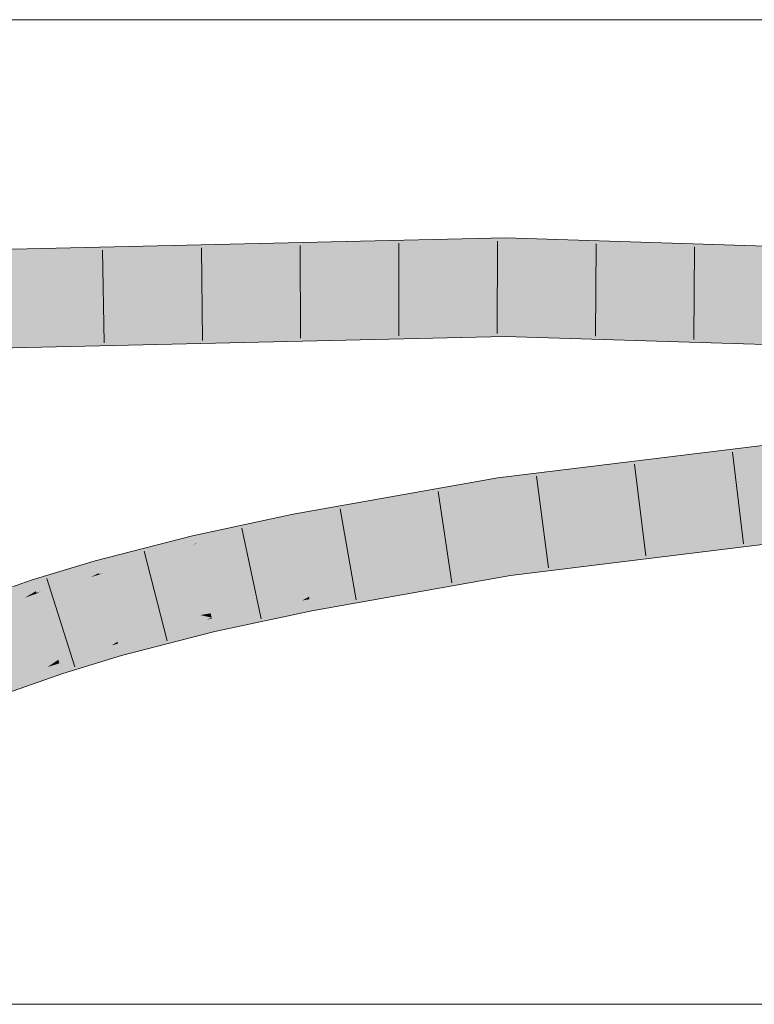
# Model space of a CAD drawing. Extents: x -620 to 300, y 62 to 1112.
# Tile 138 of 236: x 157.93 to 159.79, y 774.73 to 777.23. Entities that reach past the tile are written whole.
import ezdxf

# ---------------------------------------------------------------- set-up
doc = ezdxf.new("R2010")
doc.units = 0
doc.layers.get('0').update_dxf_attribs({"lineweight": 13})
doc.layers.add('E_Detail_Linie_Text_Bem', color=7, linetype='Continuous', lineweight=13)
doc.layers.add('E_Leerrohr 32-A06GA2B18I', color=7, linetype='Continuous', lineweight=9, true_color=0x00b300)
doc.layers.add('E_Leerrohr 32-Shading', color=7, linetype='Continuous', lineweight=9, true_color=0x00b300)

# ---------------------------------------------------------------- blocks, each defined once
blk = doc.blocks.new('Shading-A06GA1NC8I', base_point=(250.7455596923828, 748.2247314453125))
at = {"layer": 'E_Leerrohr 32-Shading', "color": 96, "true_color": 0x007b00}
for points in [[(155.8292694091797, 776.5636596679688), (159.1587982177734, 776.6770629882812), (155.9015655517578, 776.5664672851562)], [(155.8292694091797, 776.5636596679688), (158.4620819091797, 776.6243896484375), (159.1587982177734, 776.6770629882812), (159.1587066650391, 776.647216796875)], [(155.9015655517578, 776.5664672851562), (159.1587982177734, 776.6770629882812), (158.0777435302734, 776.652099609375)], [(159.1587982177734, 776.6770629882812), (159.15869140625, 776.6404418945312), (162.2184600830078, 776.5802001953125), (162.2167510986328, 776.5436401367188)], [(155.7933654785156, 776.5628051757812), (155.9015655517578, 776.5664672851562), (156.5244598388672, 776.6162719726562), (158.0777435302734, 776.652099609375)], [(158.4620819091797, 776.6243896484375), (159.15869140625, 776.6404418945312), (159.1587066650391, 776.647216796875)], [(157.3016967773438, 776.4003295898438), (159.1581573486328, 776.4636840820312), (155.8036804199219, 776.3863525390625)], [(159.1580505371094, 776.4270629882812), (159.1581573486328, 776.4636840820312), (158.4752807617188, 776.4113159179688), (157.3016967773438, 776.4003295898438)], [(159.1581573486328, 776.4636840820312), (159.1580505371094, 776.4271850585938), (160.7778167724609, 776.39404296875)], [(162.2084197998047, 776.3646850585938), (162.2085266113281, 776.3670654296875), (160.7778167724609, 776.39404296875), (159.1581573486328, 776.4636840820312)], [(161.472900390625, 776.3797607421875), (159.1580505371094, 776.4271850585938), (160.3158416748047, 776.390380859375), (159.1580505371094, 776.4270629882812)], [(157.3016967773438, 776.4003295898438), (155.8471374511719, 776.3507690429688), (158.4752807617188, 776.4113159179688)], [(160.6342620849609, 776.2513427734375), (159.1392364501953, 776.0677490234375), (161.4790496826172, 776.3182373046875), (159.1440582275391, 776.031494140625)], [(159.1673126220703, 775.8562622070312), (159.172119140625, 775.8199462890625), (161.4941864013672, 776.14208984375), (161.497314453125, 776.1056518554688)], [(158.6241302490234, 775.9569091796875), (159.1392364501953, 776.0677490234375), (158.9599914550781, 776.0360107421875)], [(158.6241302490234, 775.9569091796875), (158.6262054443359, 775.9459838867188), (159.1392364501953, 776.0677490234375), (158.8975677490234, 776.0073852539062)], [(159.1440582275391, 776.031494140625), (159.1399841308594, 776.0621948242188), (158.6273651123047, 775.9398803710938), (158.8975677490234, 776.0073852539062)], [(159.1399841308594, 776.0621948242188), (159.1392364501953, 776.0677490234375), (158.8975677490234, 776.0073852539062)], [(158.9599914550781, 776.0360107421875), (158.703125, 775.990478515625), (158.6241302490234, 775.9569091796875), (158.6215667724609, 775.9703979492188)], [(158.6262054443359, 775.9459838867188), (158.6273651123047, 775.9398803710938), (158.8975677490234, 776.0073852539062)], [(158.5543365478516, 775.9515991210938), (158.6205291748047, 775.975830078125), (158.3661041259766, 775.9132080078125), (158.4687957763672, 775.9431762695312)], [(158.6215667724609, 775.9703979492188), (158.6205291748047, 775.975830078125), (158.5543365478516, 775.9515991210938)], [(158.703125, 775.990478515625), (158.6205291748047, 775.975830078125), (158.6215667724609, 775.9703979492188)], [(158.5543365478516, 775.9515991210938), (158.3661041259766, 775.9132080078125), (158.3692626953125, 775.8997802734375)], [(158.5543365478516, 775.9515991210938), (158.3775939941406, 775.902099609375), (158.3717956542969, 775.8890380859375), (158.3694915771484, 775.8988037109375)], [(158.5543365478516, 775.9515991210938), (158.3717956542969, 775.8890380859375), (158.4159698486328, 775.90087890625)], [(158.6241302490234, 775.9569091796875), (158.6215667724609, 775.9703979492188), (158.4159698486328, 775.90087890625), (158.5543365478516, 775.9515991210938)], [(158.6241302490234, 775.9569091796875), (158.5796356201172, 775.9449462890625), (158.6262054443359, 775.9459838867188), (158.5229644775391, 775.923828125)], [(158.4687957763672, 775.9431762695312), (158.3643341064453, 775.9207153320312), (158.3661041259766, 775.9132080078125)], [(158.5796356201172, 775.9449462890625), (158.4159698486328, 775.90087890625), (158.5229644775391, 775.923828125)], [(158.4815826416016, 775.9085083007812), (158.6273651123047, 775.9398803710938), (158.6262054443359, 775.9459838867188)], [(158.6262054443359, 775.9459838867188), (158.5229644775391, 775.923828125), (158.4817504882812, 775.9085083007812)], [(158.3692626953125, 775.8997802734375), (158.3661041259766, 775.9132080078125), (158.1389465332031, 775.826904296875), (158.2714233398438, 775.8820190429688)], [(158.2193450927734, 775.8698120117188), (158.2714233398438, 775.8820190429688), (158.2822113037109, 775.8995971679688), (158.3643341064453, 775.9207153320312)], [(158.3661041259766, 775.9132080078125), (158.3643341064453, 775.9207153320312), (158.2714233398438, 775.8820190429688)], [(158.3775939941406, 775.902099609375), (158.3692626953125, 775.8997802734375), (158.3694915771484, 775.8988037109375)], [(158.3717956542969, 775.8890380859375), (158.3727264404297, 775.8850708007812), (158.4159698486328, 775.90087890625)], [(158.5229644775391, 775.923828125), (158.4159698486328, 775.90087890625), (158.4815826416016, 775.9085083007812), (158.3727264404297, 775.8850708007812)], [(158.5229644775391, 775.923828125), (158.4815826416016, 775.9085083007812), (158.4817504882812, 775.9085083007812)], [(158.2545928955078, 775.8925170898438), (158.1178894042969, 775.8574829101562), (158.1208648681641, 775.8466186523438)], [(158.1208648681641, 775.8466186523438), (158.2193450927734, 775.8698120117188), (158.2545928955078, 775.8925170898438), (158.2822113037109, 775.8995971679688)], [(158.2714233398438, 775.8820190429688), (158.1856079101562, 775.853759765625), (158.1273040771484, 775.8231811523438), (158.1266021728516, 775.8257446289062)], [(158.2714233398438, 775.8820190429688), (158.1273040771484, 775.8231811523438), (158.1389465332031, 775.826904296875)], [(158.3692626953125, 775.8997802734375), (158.1389465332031, 775.826904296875), (158.3694915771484, 775.8988037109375), (158.3060760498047, 775.8714599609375)], [(158.1856079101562, 775.853759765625), (158.2714233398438, 775.8820190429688), (158.2193450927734, 775.8698120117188)], [(158.2857360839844, 775.8627319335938), (158.3727264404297, 775.8850708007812), (158.3717956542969, 775.8890380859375)], [(158.3717956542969, 775.8890380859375), (158.3060760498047, 775.8714599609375), (158.2859191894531, 775.86279296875)], [(158.3060760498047, 775.8714599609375), (158.3717956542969, 775.8890380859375), (158.3694915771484, 775.8988037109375)], [(157.9608001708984, 775.7999267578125), (158.0301361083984, 775.81494140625), (158.0619812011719, 775.8405151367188), (158.0935211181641, 775.8500366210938)], [(158.0301361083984, 775.81494140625), (158.0495758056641, 775.8191528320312), (158.0935211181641, 775.8500366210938), (158.1178894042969, 775.8574829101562)], [(158.1208648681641, 775.8466186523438), (158.1178894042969, 775.8574829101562), (158.0495758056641, 775.8191528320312)], [(158.1244354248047, 775.8336181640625), (158.1856079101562, 775.853759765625), (158.1208648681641, 775.8466186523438), (158.2193450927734, 775.8698120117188)], [(158.1856079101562, 775.853759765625), (158.1244354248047, 775.8336181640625), (158.1266021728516, 775.8257446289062)], [(158.3060760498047, 775.8714599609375), (158.1389465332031, 775.826904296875), (158.2857360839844, 775.8627319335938), (158.1275939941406, 775.8221435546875)], [(158.3060760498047, 775.8714599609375), (158.2857360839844, 775.8627319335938), (158.2859191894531, 775.86279296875)], [(158.9283142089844, 775.7921752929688), (159.1673126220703, 775.8562622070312), (158.6626434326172, 775.7540283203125), (158.6603393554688, 775.7661743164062)], [(159.1711883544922, 775.8270263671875), (159.1673126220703, 775.8562622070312), (158.9283142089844, 775.7921752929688)], [(158.0619812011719, 775.8405151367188), (157.9578552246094, 775.8089599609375), (157.9608001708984, 775.7999267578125)], [(158.1244354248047, 775.8336181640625), (158.1208648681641, 775.8466186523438), (157.9793548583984, 775.77978515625), (158.0495758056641, 775.8191528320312)], [(158.1244354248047, 775.8336181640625), (157.9793548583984, 775.77978515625), (158.1266021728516, 775.8257446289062), (158.1132507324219, 775.819091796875)], [(158.1132507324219, 775.819091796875), (158.1273040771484, 775.8231811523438), (158.1266021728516, 775.8257446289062)], [(158.1273040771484, 775.8231811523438), (158.1275939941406, 775.8221435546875), (158.1389465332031, 775.826904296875)], [(159.0160217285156, 775.792236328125), (159.172119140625, 775.8199462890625), (158.9283142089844, 775.7921752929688), (159.1711883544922, 775.8270263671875)], [(157.8720855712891, 775.7651977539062), (157.9012145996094, 775.7733154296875), (157.9181365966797, 775.7949829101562), (157.9578552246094, 775.8089599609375)], [(157.9608001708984, 775.7999267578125), (157.9578552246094, 775.8089599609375), (157.9012145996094, 775.7733154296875)], [(157.9651336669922, 775.78662109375), (158.0106811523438, 775.80419921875), (157.9608001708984, 775.7999267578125), (158.0301361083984, 775.81494140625)], [(158.0106811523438, 775.80419921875), (157.9651336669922, 775.78662109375), (157.9672698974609, 775.7800903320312)], [(158.0495758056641, 775.8191528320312), (158.0106811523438, 775.80419921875), (157.9686584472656, 775.7758178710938), (157.9672698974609, 775.7800903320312)], [(158.0495758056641, 775.8191528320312), (157.9686584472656, 775.7758178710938), (157.9793548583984, 775.77978515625)], [(158.1132507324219, 775.819091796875), (157.9793548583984, 775.77978515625), (158.1067047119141, 775.8157958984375), (157.9692230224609, 775.7741088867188)], [(158.0106811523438, 775.80419921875), (158.0495758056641, 775.8191528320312), (158.0301361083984, 775.81494140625)], [(158.1067047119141, 775.8157958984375), (158.1275939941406, 775.8221435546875), (158.1273040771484, 775.8231811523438)], [(158.1132507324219, 775.819091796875), (158.1067047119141, 775.8157958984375), (158.1069030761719, 775.8158569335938)], [(158.1273040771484, 775.8231811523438), (158.1132507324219, 775.819091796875), (158.1069030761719, 775.8158569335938)], [(157.9651336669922, 775.78662109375), (157.9608001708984, 775.7999267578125), (157.8301239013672, 775.7286376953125), (157.9012145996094, 775.7733154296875)], [(157.9651336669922, 775.78662109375), (157.8301239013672, 775.7286376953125), (157.9672698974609, 775.7800903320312), (157.9476318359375, 775.7686767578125)], [(157.9382629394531, 775.7632446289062), (157.9692230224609, 775.7741088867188), (157.9686584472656, 775.7758178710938)], [(157.9686584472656, 775.7758178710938), (157.9476318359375, 775.7686767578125), (157.9384613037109, 775.7633666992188)], [(157.9476318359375, 775.7686767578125), (157.9686584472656, 775.7758178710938), (157.9672698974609, 775.7800903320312)], [(157.9686584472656, 775.7758178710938), (157.9692230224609, 775.7741088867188), (157.9793548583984, 775.77978515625)], [(158.6642761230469, 775.7454833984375), (158.8424835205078, 775.7691650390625), (158.6626434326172, 775.7540283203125), (158.9283142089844, 775.7921752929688)], [(158.8424835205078, 775.7691650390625), (158.7563171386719, 775.7460327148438), (159.0160217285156, 775.792236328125)], [(159.0160217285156, 775.792236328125), (158.9283142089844, 775.7921752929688), (158.8424835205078, 775.7691650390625)], [(157.9476318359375, 775.7686767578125), (157.8301239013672, 775.7286376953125), (157.9382629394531, 775.7632446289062), (157.8178863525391, 775.720947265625)], [(157.9476318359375, 775.7686767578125), (157.9382629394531, 775.7632446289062), (157.9384613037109, 775.7633666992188)], [(158.6427917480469, 775.756103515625), (158.6603393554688, 775.7661743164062), (158.4137725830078, 775.7108764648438), (158.4132690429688, 775.7130126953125)], [(158.4145965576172, 775.7073364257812), (158.6279144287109, 775.7474975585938), (158.4137725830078, 775.7108764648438), (158.6427917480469, 775.756103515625)], [(158.6067047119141, 775.7352905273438), (158.6642761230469, 775.7454833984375), (158.6279144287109, 775.7474975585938), (158.6626434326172, 775.7540283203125)], [(158.6279144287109, 775.7474975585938), (158.6626434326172, 775.7540283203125), (158.6427917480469, 775.756103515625), (158.6615600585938, 775.759765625)], [(158.6615600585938, 775.759765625), (158.6603393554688, 775.7661743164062), (158.6427917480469, 775.756103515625)], [(158.7563171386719, 775.7460327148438), (158.8424835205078, 775.7691650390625), (158.6662445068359, 775.735107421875), (158.6642761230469, 775.7454833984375)], [(158.4159698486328, 775.7014770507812), (158.6067047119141, 775.7352905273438), (158.4145965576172, 775.7073364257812), (158.6279144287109, 775.7474975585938)], [(158.4177703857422, 775.69384765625), (158.5820922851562, 775.7211303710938), (158.4159698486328, 775.7014770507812), (158.6067047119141, 775.7352905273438)], [(158.6671752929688, 775.730224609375), (158.6662445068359, 775.735107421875), (158.5565185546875, 775.7064208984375), (158.5820922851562, 775.7211303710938)], [(158.5820922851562, 775.7211303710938), (158.6662445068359, 775.735107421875), (158.6067047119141, 775.7352905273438), (158.6642761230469, 775.7454833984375)], [(158.6662445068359, 775.735107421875), (158.6671752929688, 775.730224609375), (158.7563171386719, 775.7460327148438)], [(158.4011688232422, 775.707763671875), (158.4132690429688, 775.7130126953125), (158.1744384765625, 775.6516723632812)], [(158.1748199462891, 775.6503295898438), (158.3830108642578, 775.6998291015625), (158.1744384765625, 775.6516723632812), (158.4011688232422, 775.707763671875)], [(158.3220062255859, 775.6732788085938), (158.4177703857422, 775.69384765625), (158.355224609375, 775.687744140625), (158.4159698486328, 775.7014770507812)], [(158.355224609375, 775.687744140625), (158.4159698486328, 775.7014770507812), (158.3830108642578, 775.6998291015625), (158.4145965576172, 775.7073364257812)], [(158.3830108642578, 775.6998291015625), (158.4145965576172, 775.7073364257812), (158.4011688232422, 775.707763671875), (158.4137725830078, 775.7108764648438)], [(158.4137725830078, 775.7108764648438), (158.4132690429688, 775.7130126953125), (158.4011688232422, 775.707763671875)], [(158.5565185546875, 775.7064208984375), (158.5820922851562, 775.7211303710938), (158.4198150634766, 775.6851806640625), (158.4177703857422, 775.69384765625)], [(158.4198150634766, 775.6851806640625), (158.4216613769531, 775.6773681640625), (158.5565185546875, 775.7064208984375)], [(158.1757049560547, 775.6470947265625), (158.355224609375, 775.687744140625), (158.1748199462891, 775.6503295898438), (158.3830108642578, 775.6998291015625)], [(158.1770629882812, 775.6421508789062), (158.3220062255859, 775.6732788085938), (158.1757049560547, 775.6470947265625), (158.355224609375, 775.687744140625)], [(158.28759765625, 775.6583251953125), (158.4198150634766, 775.6851806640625), (158.3220062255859, 775.6732788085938), (158.4177703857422, 775.69384765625)], [(158.3709411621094, 775.6643676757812), (158.4216613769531, 775.6773681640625), (158.28759765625, 775.6583251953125), (158.4198150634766, 775.6851806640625)], [(158.1696929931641, 775.6488037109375), (158.1744384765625, 775.6516723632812), (158.0241241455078, 775.6060791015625)], [(158.1589660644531, 775.6423950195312), (158.1757049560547, 775.6470947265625), (158.1696929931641, 775.6488037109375), (158.1748199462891, 775.6503295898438)], [(158.1748199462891, 775.6503295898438), (158.1744384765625, 775.6516723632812), (158.1696929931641, 775.6488037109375)], [(158.1787109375, 775.6361694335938), (158.28759765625, 775.6583251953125), (158.1770629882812, 775.6421508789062), (158.3220062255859, 775.6732788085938)], [(158.1809234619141, 775.6281127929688), (158.2472686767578, 775.6407470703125), (158.1787109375, 775.6361694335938), (158.28759765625, 775.6583251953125)], [(158.2472686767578, 775.6407470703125), (158.2015533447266, 775.620849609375), (158.3709411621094, 775.6643676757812)], [(158.3709411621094, 775.6643676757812), (158.28759765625, 775.6583251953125), (158.2472686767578, 775.6407470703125)], [(158.0246276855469, 775.6044921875), (158.1589660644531, 775.6423950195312), (158.0241241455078, 775.6060791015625), (158.1696929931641, 775.6488037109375)], [(158.0256805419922, 775.601318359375), (158.1435699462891, 775.6331176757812), (158.0246276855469, 775.6044921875), (158.1589660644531, 775.6423950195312)], [(158.0270843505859, 775.5970458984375), (158.1260223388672, 775.62255859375), (158.0256805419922, 775.601318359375), (158.1435699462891, 775.6331176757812)], [(158.0771636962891, 775.5932006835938), (158.1837768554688, 775.6177368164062), (158.1038665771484, 775.6092529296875), (158.1809234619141, 775.6281127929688)], [(158.1038665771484, 775.6092529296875), (158.1809234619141, 775.6281127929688), (158.1260223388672, 775.62255859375), (158.1787109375, 775.6361694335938)], [(158.1260223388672, 775.62255859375), (158.1787109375, 775.6361694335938), (158.1435699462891, 775.6331176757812), (158.1770629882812, 775.6421508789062)], [(158.1435699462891, 775.6331176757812), (158.1770629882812, 775.6421508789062), (158.1589660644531, 775.6423950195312), (158.1757049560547, 775.6470947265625)], [(158.2015533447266, 775.620849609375), (158.2472686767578, 775.6407470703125), (158.1837768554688, 775.6177368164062), (158.1809234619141, 775.6281127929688)], [(158.0189666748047, 775.6026000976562), (158.0241241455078, 775.6060791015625), (157.8807525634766, 775.5557250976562)], [(157.88134765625, 775.55419921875), (158.0090637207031, 775.5958862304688), (157.8807525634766, 775.5557250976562), (158.0189666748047, 775.6026000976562)], [(157.9966583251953, 775.5874633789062), (158.0270843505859, 775.5970458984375), (158.0090637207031, 775.5958862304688), (158.0256805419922, 775.601318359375)], [(158.0090637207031, 775.5958862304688), (158.0256805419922, 775.601318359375), (158.0189666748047, 775.6026000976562), (158.0246276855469, 775.6044921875)], [(158.0246276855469, 775.6044921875), (158.0241241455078, 775.6060791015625), (158.0189666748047, 775.6026000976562)], [(158.0290679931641, 775.5909423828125), (158.1038665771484, 775.6092529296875), (158.0270843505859, 775.5970458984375), (158.1260223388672, 775.62255859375)], [(158.0317535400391, 775.5827026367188), (158.0771636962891, 775.5932006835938), (158.0290679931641, 775.5909423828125), (158.1038665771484, 775.6092529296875)], [(158.1841430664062, 775.6163940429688), (158.1837768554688, 775.6177368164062), (158.0461883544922, 775.5745239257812), (158.0771636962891, 775.5932006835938)], [(158.1837768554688, 775.6177368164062), (158.1841430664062, 775.6163940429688), (158.2015533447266, 775.620849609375)], [(157.8823394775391, 775.5515747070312), (157.9966583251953, 775.5874633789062), (157.88134765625, 775.55419921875), (158.0090637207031, 775.5958862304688)], [(157.8839569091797, 775.54736328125), (157.9800109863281, 775.576171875), (157.8823394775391, 775.5515747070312), (157.9966583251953, 775.5874633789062)], [(157.8862609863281, 775.541259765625), (157.9590759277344, 775.56201171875), (157.8839569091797, 775.54736328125), (157.9800109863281, 775.576171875)], [(157.9340362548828, 775.5450439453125), (158.0352020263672, 775.5722045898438), (157.9590759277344, 775.56201171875), (158.0317535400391, 775.5827026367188)], [(157.9590759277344, 775.56201171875), (158.0317535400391, 775.5827026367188), (157.9800109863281, 775.576171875), (158.0290679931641, 775.5909423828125)], [(157.9800109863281, 775.576171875), (158.0290679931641, 775.5909423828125), (157.9966583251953, 775.5874633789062), (158.0270843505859, 775.5970458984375)], [(158.0461883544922, 775.5745239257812), (158.0771636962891, 775.5932006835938), (158.0352020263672, 775.5722045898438), (158.0317535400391, 775.5827026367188)], [(157.8893890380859, 775.5330810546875), (157.9340362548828, 775.5450439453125), (157.8862609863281, 775.541259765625), (157.9590759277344, 775.56201171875)], [(158.0354919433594, 775.5712890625), (158.0352020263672, 775.5722045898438), (157.9053344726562, 775.5255737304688), (157.9340362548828, 775.5450439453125)], [(158.0352020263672, 775.5722045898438), (158.0354919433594, 775.5712890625), (158.0461883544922, 775.5745239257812)], [(157.9053344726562, 775.5255737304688), (157.9340362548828, 775.5450439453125), (157.8933715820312, 775.5225830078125), (157.8893890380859, 775.5330810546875)]]:
    blk.add_solid(points, dxfattribs=at)
at = {"layer": 'E_Leerrohr 32-Shading', "color": 94, "true_color": 0x00ac00}
for points in [[(155.7933654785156, 776.5628051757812), (155.7985229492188, 776.4745483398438), (159.15869140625, 776.6404418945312), (159.1584167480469, 776.5520629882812)], [(159.15869140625, 776.6404418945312), (159.1584167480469, 776.5520629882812), (162.2167510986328, 776.5436401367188), (162.2126312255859, 776.4553833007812)], [(155.7985229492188, 776.4745483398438), (155.8036804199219, 776.3863525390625), (159.1584167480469, 776.5520629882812), (159.1581573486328, 776.4636840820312)], [(159.8179931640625, 776.5311889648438), (159.1584167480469, 776.5520629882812), (162.2085266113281, 776.3670654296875), (159.1581573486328, 776.4636840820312)], [(159.1440582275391, 776.031494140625), (159.1556854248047, 775.94384765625), (161.4790496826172, 776.3182373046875), (161.4866180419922, 776.2301635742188)], [(160.5500183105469, 776.1151123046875), (159.1556854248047, 775.94384765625), (161.4941864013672, 776.14208984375), (159.1673126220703, 775.8562622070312)], [(158.6273651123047, 775.9398803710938), (158.6438598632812, 775.85302734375), (159.1440582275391, 776.031494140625), (159.1556854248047, 775.94384765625)], [(158.3727264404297, 775.8850708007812), (158.3930053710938, 775.7990112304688), (158.6273651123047, 775.9398803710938), (158.6438598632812, 775.85302734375)], [(159.1556854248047, 775.94384765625), (158.6438598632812, 775.85302734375), (159.1673126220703, 775.8562622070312), (158.6541290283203, 775.7989501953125)], [(158.1275939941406, 775.8221435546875), (158.1510162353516, 775.7369384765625), (158.3727264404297, 775.8850708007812), (158.3930053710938, 775.7990112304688)], [(158.6438598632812, 775.85302734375), (158.3930053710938, 775.7990112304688), (158.6541290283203, 775.7989501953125), (158.3992614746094, 775.7723999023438)], [(158.6541290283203, 775.7989501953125), (158.6603393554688, 775.7661743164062), (159.1673126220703, 775.8562622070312)], [(157.9692230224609, 775.7741088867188), (157.9966735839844, 775.6901245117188), (158.1275939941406, 775.8221435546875), (158.1510162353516, 775.7369384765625)], [(158.3930053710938, 775.7990112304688), (158.2236938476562, 775.7555541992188), (158.3992614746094, 775.7723999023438)], [(158.6541290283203, 775.7989501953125), (158.3992614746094, 775.7723999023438), (158.6599731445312, 775.76611328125), (158.4107360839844, 775.7237548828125)], [(158.6541290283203, 775.7989501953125), (158.6599731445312, 775.76611328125), (158.6603393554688, 775.7661743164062)], [(157.8178863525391, 775.720947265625), (157.8493194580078, 775.6383666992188), (157.9692230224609, 775.7741088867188), (157.9966735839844, 775.6901245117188)], [(158.3843994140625, 775.719482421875), (158.2236938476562, 775.7555541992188), (158.1655426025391, 775.68408203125), (158.1510162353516, 775.7369384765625)], [(158.3992614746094, 775.7723999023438), (158.2236938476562, 775.7555541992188), (158.4107360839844, 775.7237548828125), (158.3843994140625, 775.719482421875)], [(158.4107360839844, 775.7237548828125), (158.4132690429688, 775.7130126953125), (158.6599731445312, 775.76611328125)], [(158.1510162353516, 775.7369384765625), (157.9966735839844, 775.6901245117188), (158.1655426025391, 775.68408203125), (158.0065612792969, 775.6598510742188)], [(158.4132690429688, 775.7130126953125), (158.3843994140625, 775.719482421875), (158.1713409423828, 775.6629638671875), (158.1655426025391, 775.68408203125)], [(158.1744384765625, 775.6516723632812), (158.4132690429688, 775.7130126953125), (158.1713409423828, 775.6629638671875)], [(158.3843994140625, 775.719482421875), (158.4132690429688, 775.7130126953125), (158.4107360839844, 775.7237548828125)], [(157.8493194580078, 775.6383666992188), (157.8807525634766, 775.5557250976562), (157.9966735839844, 775.6901245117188), (158.0241241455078, 775.6060791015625)], [(158.0065612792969, 775.6598510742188), (158.0241241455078, 775.6060791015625), (158.1655426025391, 775.68408203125), (158.1744384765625, 775.6516723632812)]]:
    blk.add_solid(points, dxfattribs=at)
blk = doc.blocks.new('Referenz-A06GA2B38I')
at = {"layer": 'E_Detail_Linie_Text_Bem', "linetype": 'Continuous', "ltscale": 0.13}
for p, q in [((136.9301970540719, 777.2311293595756), (171.0301970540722, 777.2311293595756)), ((171.0301970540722, 774.7311293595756), (143.0301970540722, 774.7311293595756))]:
    blk.add_line(p, q, dxfattribs=at)
at = {"layer": 'E_Leerrohr 32-A06GA2B18I', "linetype": 'Continuous', "ltscale": 0.13}
for p, q in [((155.7912336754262, 776.5993633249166), (159.1587984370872, 776.6770715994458)), ((159.1587984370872, 776.6770715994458), (162.2184535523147, 776.5802257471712)), ((158.3896903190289, 776.41681853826), (158.3870908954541, 776.6518041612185)), ((158.6390876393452, 776.4225785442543), (158.6375606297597, 776.6575735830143)), ((158.8884850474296, 776.4283409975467), (158.8880302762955, 776.6633405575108)), ((159.1378825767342, 776.4341058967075), (159.138499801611, 776.6691050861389)), ((159.3873339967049, 776.427302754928), (159.3888074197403, 776.6622981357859)), ((159.6367901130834, 776.4193938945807), (159.6391008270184, 776.6543825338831)), ((158.1402930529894, 776.4110609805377), (158.1366211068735, 776.6460322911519)), ((155.805814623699, 776.3497888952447), (159.1580495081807, 776.4270727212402)), ((159.1580495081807, 776.4270727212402), (162.2068197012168, 776.3304965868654)), ((159.1392421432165, 776.067773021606), (161.4759098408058, 776.3547202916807)), ((159.7631578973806, 775.900095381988), (159.7349892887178, 776.1334010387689)), ((159.1721223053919, 775.8199446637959), (161.4973213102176, 776.1056388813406)), ((159.5155958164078, 775.8696862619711), (159.4862813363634, 776.1028507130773)), ((158.6205349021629, 775.9758271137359), (159.1392421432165, 776.067773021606)), ((159.2680332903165, 775.839279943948), (159.2375738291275, 776.0722975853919)), ((159.0232265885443, 775.8010598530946), (158.9885224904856, 776.0334832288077)), ((158.3643359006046, 775.9207012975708), (158.6205349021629, 775.9758271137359)), ((158.7801832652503, 775.7578805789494), (158.7392589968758, 775.9892897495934)), ((158.5390100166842, 775.7102664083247), (158.4899777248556, 775.9400942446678)), ((158.1178940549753, 775.8574526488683), (158.3643359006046, 775.9207012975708)), ((158.3002817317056, 775.6539249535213), (158.2421649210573, 775.8816252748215)), ((157.9578504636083, 775.8089315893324), (158.1178940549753, 775.8574526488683)), ((157.8048731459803, 775.7551861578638), (157.9578504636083, 775.8089315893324)), ((158.0658604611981, 775.5883182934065), (157.9952164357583, 775.8124486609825)), ((158.6671742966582, 775.7302161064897), (159.1721223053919, 775.8199446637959)), ((158.4216606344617, 775.6773622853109), (158.6671742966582, 775.7302161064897)), ((158.1841432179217, 775.6163903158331), (158.4216606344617, 775.6773622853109)), ((158.0354881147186, 775.571292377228), (158.1841432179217, 775.6163903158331)), ((157.8937738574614, 775.5215268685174), (158.0354881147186, 775.571292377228))]:
    blk.add_line(p, q, dxfattribs=at)

msp = doc.modelspace()

# ---------------------------------------------------------------- block references
at = {"color": 8, "lineweight": 25, "ltscale": 0.25, "true_color": 0x808080}
msp.add_blockref('Referenz-A06GA2B38I', (0, 0), dxfattribs=at)
msp.add_blockref('Shading-A06GA1NC8I', (250.7455596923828, 748.2247314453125))

doc.saveas('drawing.dxf')
